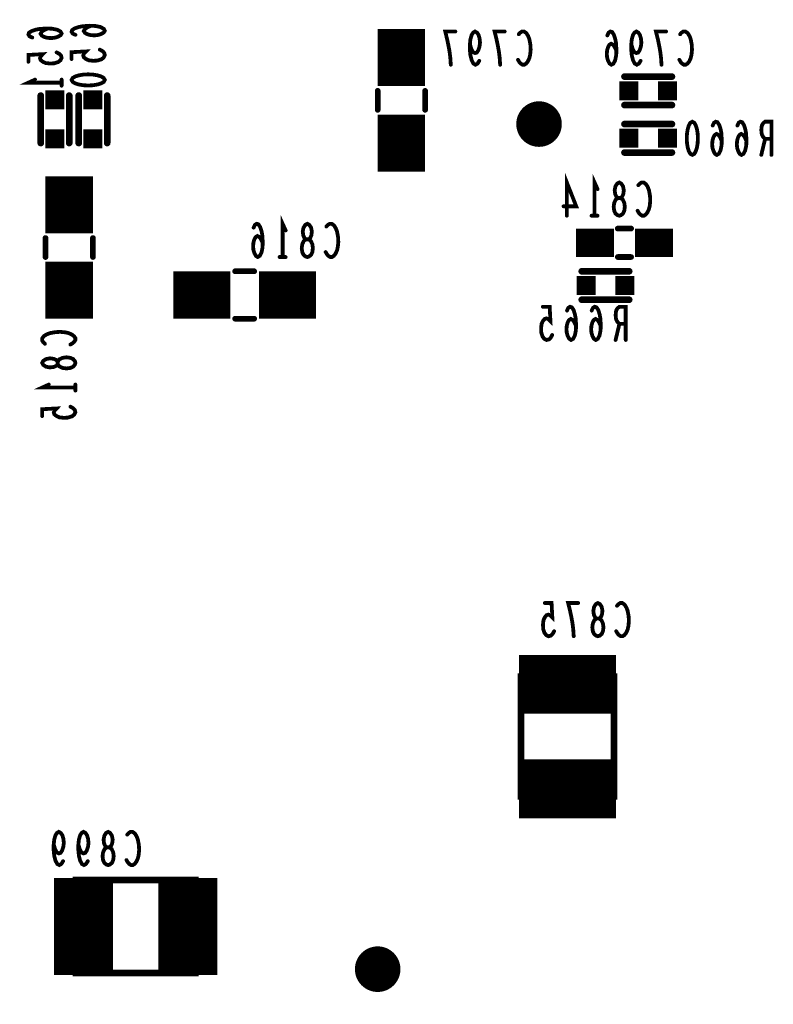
# Model space of a CAD drawing. Extents: x 0 to 8.86, y -3.29 to 6.3.
# Tile 7 of 129: x 1.9 to 2.69, y 1.48 to 2.51. Entities that reach past the tile are written whole.
import ezdxf

# ---------------------------------------------------------------- set-up
doc = ezdxf.new("R2010")
doc.units = 0
doc.layers.get('0').update_dxf_attribs({"color": 3, "linetype": 'CONTINUOUS'})

# ---------------------------------------------------------------- blocks, each defined once
blk = doc.blocks.new('PAD_S1')
at = {"const_width": 1}
blk.add_lwpolyline([(-0.5, 0), (0.5, 0)], dxfattribs=at)
blk = doc.blocks.new('PAD_R1')
at = {"const_width": 0.5}
blk.add_lwpolyline([(0.25, 0, 1), (-0.25, 0, 1)], format="xyb", close=True, dxfattribs=at)

msp = doc.modelspace()

# ---------------------------------------------------------------- linework, layer by layer
for points, const_width in [([(2.3025, 2.4425), (2.3025, 2.5025)], 0.05), ([(1.92992, 2.5032), (1.92583, 2.50133), (1.9235, 2.49973), (1.92233, 2.4976), (1.9235, 2.49573), (1.92583, 2.4944), (1.92933, 2.49333), (1.93342, 2.49306), (1.93692, 2.49333), (1.94042, 2.4944), (1.94333, 2.496), (1.9445, 2.49786), (1.94333, 2.5), (1.93983, 2.50186), (1.93458, 2.50293), (1.92875, 2.5032), (1.92117, 2.50266), (1.91708, 2.50186), (1.913, 2.50053), (1.91008, 2.49866), (1.9095, 2.4968), (1.91067, 2.49493), (1.91358, 2.4936)], 0.004), ([(1.97542, 2.50607), (1.97133, 2.5042), (1.969, 2.5026), (1.96783, 2.50047), (1.969, 2.4986), (1.97133, 2.49727), (1.97483, 2.4962), (1.97892, 2.49593), (1.98242, 2.4962), (1.98592, 2.49727), (1.98883, 2.49887), (1.99, 2.50073), (1.98883, 2.50287), (1.98533, 2.50473), (1.98008, 2.5058), (1.97425, 2.50607), (1.96667, 2.50553), (1.96258, 2.50473), (1.9585, 2.5034), (1.95558, 2.50153), (1.955, 2.49967), (1.95617, 2.4978), (1.95908, 2.49647)], 0.004), ([(2.35453, 2.465), (2.354, 2.47258), (2.3532, 2.479), (2.35213, 2.48483), (2.3508, 2.49125), (2.34867, 2.5), (2.35933, 2.5)], 0.004), ([(2.38453, 2.46908), (2.38267, 2.46617), (2.38053, 2.465), (2.3784, 2.46617), (2.37653, 2.46967), (2.3752, 2.47492), (2.37467, 2.48017), (2.37467, 2.48658), (2.3752, 2.49183), (2.37653, 2.4965), (2.37813, 2.49883), (2.38, 2.5), (2.38213, 2.49883), (2.38373, 2.4965), (2.3848, 2.493), (2.38533, 2.48833), (2.3848, 2.48425), (2.38347, 2.48017), (2.38187, 2.47783), (2.38, 2.47725), (2.37787, 2.47842), (2.37627, 2.48133), (2.37467, 2.48658)], 0.004), ([(2.40653, 2.465), (2.406, 2.47258), (2.4052, 2.479), (2.40413, 2.48483), (2.4028, 2.49125), (2.40067, 2.5), (2.41133, 2.5)], 0.004), ([(2.42613, 2.49708), (2.42773, 2.49883), (2.4296, 2.5), (2.43173, 2.5), (2.43413, 2.49825), (2.436, 2.49533), (2.43733, 2.49183), (2.4384, 2.486), (2.43867, 2.48075), (2.43813, 2.4755), (2.43733, 2.472), (2.43573, 2.4685), (2.43387, 2.46617), (2.432, 2.465), (2.43013, 2.465), (2.42827, 2.46617), (2.42667, 2.46792), (2.42533, 2.47025)], 0.004), ([(2.52907, 2.47958), (2.5272, 2.48367), (2.5256, 2.486), (2.52347, 2.48717), (2.5216, 2.486), (2.52027, 2.48367), (2.5192, 2.48017), (2.51893, 2.47608), (2.5192, 2.47258), (2.52027, 2.46908), (2.52187, 2.46617), (2.52373, 2.465), (2.52587, 2.46617), (2.52773, 2.46967), (2.5288, 2.47492), (2.52907, 2.48075), (2.52853, 2.48833), (2.52773, 2.49242), (2.5264, 2.4965), (2.52453, 2.49942), (2.52267, 2.5), (2.5208, 2.49883), (2.51947, 2.49592)], 0.004), ([(2.55453, 2.46908), (2.55267, 2.46617), (2.55053, 2.465), (2.5484, 2.46617), (2.54653, 2.46967), (2.5452, 2.47492), (2.54467, 2.48017), (2.54467, 2.48658), (2.5452, 2.49183), (2.54653, 2.4965), (2.54813, 2.49883), (2.55, 2.5), (2.55213, 2.49883), (2.55373, 2.4965), (2.5548, 2.493), (2.55533, 2.48833), (2.5548, 2.48425), (2.55347, 2.48017), (2.55187, 2.47783), (2.55, 2.47725), (2.54787, 2.47842), (2.54627, 2.48133), (2.54467, 2.48658)], 0.004), ([(2.57653, 2.465), (2.576, 2.47258), (2.5752, 2.479), (2.57413, 2.48483), (2.5728, 2.49125), (2.57067, 2.5), (2.58133, 2.5)], 0.004), ([(2.59613, 2.49708), (2.59773, 2.49883), (2.5996, 2.5), (2.60173, 2.5), (2.60413, 2.49825), (2.606, 2.49533), (2.60733, 2.49183), (2.6084, 2.486), (2.60867, 2.48075), (2.60813, 2.4755), (2.60733, 2.472), (2.60573, 2.4685), (2.60387, 2.46617), (2.602, 2.465), (2.60013, 2.465), (2.59827, 2.46617), (2.59667, 2.46792), (2.59533, 2.47025)], 0.004), ([(1.93925, 2.478), (1.94217, 2.4764), (1.94392, 2.47453), (1.9445, 2.47213), (1.94333, 2.46973), (1.941, 2.46786), (1.93692, 2.46653), (1.93225, 2.46626), (1.92758, 2.4668), (1.92467, 2.46813), (1.92233, 2.47), (1.92175, 2.47186), (1.92233, 2.47373), (1.92467, 2.47613), (1.9095, 2.47533), (1.9095, 2.46813)], 0.004), ([(1.98475, 2.48087), (1.98767, 2.47927), (1.98942, 2.4774), (1.99, 2.475), (1.98883, 2.4726), (1.9865, 2.47073), (1.98242, 2.4694), (1.97775, 2.46913), (1.97308, 2.46967), (1.97017, 2.471), (1.96783, 2.47287), (1.96725, 2.47473), (1.96783, 2.4766), (1.97017, 2.479), (1.955, 2.4782), (1.955, 2.471)], 0.004), ([(1.9445, 2.44613), (1.9095, 2.44613), (1.9165, 2.44933)], 0.004), ([(1.9445, 2.44933), (1.9445, 2.44293)], 0.004), ([(2.5875, 2.4525), (2.5375, 2.4525)], 0.007), ([(2.5875, 2.4525), (2.5375, 2.4525)], 0.007), ([(2.2775, 2.4175), (2.2775, 2.4375)], 0.006), ([(2.2775, 2.4175), (2.2775, 2.4375)], 0.006), ([(2.3025, 2.3525), (2.3025, 2.4125)], 0.05), ([(2.3275, 2.4175), (2.3275, 2.4375)], 0.006), ([(2.3275, 2.4175), (2.3275, 2.4375)], 0.006), ([(1.9225, 2.4325), (1.9225, 2.3825)], 0.007), ([(1.9225, 2.4325), (1.9225, 2.3825)], 0.007), ([(1.9525, 2.4325), (1.9525, 2.3825)], 0.007), ([(1.9525, 2.4325), (1.9525, 2.3825)], 0.007), ([(1.9625, 2.3825), (1.9625, 2.4325)], 0.007), ([(1.9625, 2.3825), (1.9625, 2.4325)], 0.007), ([(1.9925, 2.3825), (1.9925, 2.4325)], 0.007), ([(1.9925, 2.3825), (1.9925, 2.4325)], 0.007), ([(2.5875, 2.4225), (2.5375, 2.4225)], 0.007), ([(2.5875, 2.4225), (2.5375, 2.4225)], 0.007), ([(2.5875, 2.4025), (2.5375, 2.4025)], 0.007), ([(2.5875, 2.4025), (2.5375, 2.4025)], 0.007), ([(2.64007, 2.38458), (2.6382, 2.38867), (2.6366, 2.391), (2.63447, 2.39217), (2.6326, 2.391), (2.63127, 2.38867), (2.6302, 2.38517), (2.62993, 2.38108), (2.6302, 2.37758), (2.63127, 2.37408), (2.63287, 2.37117), (2.63473, 2.37), (2.63687, 2.37117), (2.63873, 2.37467), (2.6398, 2.37992), (2.64007, 2.38575), (2.63953, 2.39333), (2.63873, 2.39742), (2.6374, 2.4015), (2.63553, 2.40442), (2.63367, 2.405), (2.6318, 2.40383), (2.63047, 2.40092)], 0.004), ([(2.66607, 2.38458), (2.6642, 2.38867), (2.6626, 2.391), (2.66047, 2.39217), (2.6586, 2.391), (2.65727, 2.38867), (2.6562, 2.38517), (2.65593, 2.38108), (2.6562, 2.37758), (2.65727, 2.37408), (2.65887, 2.37117), (2.66073, 2.37), (2.66287, 2.37117), (2.66473, 2.37467), (2.6658, 2.37992), (2.66607, 2.38575), (2.66553, 2.39333), (2.66473, 2.39742), (2.6634, 2.4015), (2.66153, 2.40442), (2.65967, 2.405), (2.6578, 2.40383), (2.65647, 2.40092)], 0.004), ([(2.69233, 2.37), (2.69233, 2.405), (2.68567, 2.405), (2.68353, 2.40325), (2.6822, 2.40092), (2.68167, 2.39625), (2.6822, 2.39158), (2.6838, 2.38867), (2.68567, 2.38692), (2.69233, 2.38692)], 0.004), ([(2.68567, 2.38692), (2.68167, 2.37)], 0.004), ([(2.5875, 2.3725), (2.5375, 2.3725)], 0.007), ([(2.5875, 2.3725), (2.5375, 2.3725)], 0.007), ([(1.9525, 2.2875), (1.9525, 2.3475)], 0.05), ([(2.4768, 2.306), (2.4768, 2.341), (2.48667, 2.31592), (2.47333, 2.31592)], 0.004), ([(2.506, 2.306), (2.506, 2.341), (2.5092, 2.334)], 0.004), ([(2.55213, 2.33808), (2.55373, 2.33983), (2.5556, 2.341), (2.55773, 2.341), (2.56013, 2.33925), (2.562, 2.33633), (2.56333, 2.33283), (2.5644, 2.327), (2.56467, 2.32175), (2.56413, 2.3165), (2.56333, 2.313), (2.56173, 2.3095), (2.55987, 2.30717), (2.558, 2.306), (2.55613, 2.306), (2.55427, 2.30717), (2.55267, 2.30892), (2.55133, 2.31125)], 0.004), ([(2.17735, 2.2625), (2.17735, 2.2975), (2.18055, 2.2905)], 0.004), ([(2.5092, 2.306), (2.5028, 2.306)], 0.004), ([(2.15642, 2.27708), (2.15455, 2.28117), (2.15295, 2.2835), (2.15082, 2.28467), (2.14895, 2.2835), (2.14762, 2.28117), (2.14655, 2.27767), (2.14628, 2.27358), (2.14655, 2.27008), (2.14762, 2.26658), (2.14922, 2.26367), (2.15108, 2.2625), (2.15322, 2.26367), (2.15508, 2.26717), (2.15615, 2.27242), (2.15642, 2.27825), (2.15588, 2.28583), (2.15508, 2.28992), (2.15375, 2.294), (2.15188, 2.29692), (2.15002, 2.2975), (2.14815, 2.29633), (2.14682, 2.29342)], 0.004), ([(2.22348, 2.29458), (2.22508, 2.29633), (2.22695, 2.2975), (2.22908, 2.2975), (2.23148, 2.29575), (2.23335, 2.29283), (2.23468, 2.28933), (2.23575, 2.2835), (2.23602, 2.27825), (2.23548, 2.273), (2.23468, 2.2695), (2.23308, 2.266), (2.23122, 2.26367), (2.22935, 2.2625), (2.22748, 2.2625), (2.22562, 2.26367), (2.22402, 2.26542), (2.22268, 2.26775)], 0.004), ([(2.4865, 2.2775), (2.5265, 2.2775)], 0.03), ([(2.5445, 2.2925), (2.5305, 2.2925)], 0.006), ([(2.5445, 2.2925), (2.5305, 2.2925)], 0.006), ([(2.5485, 2.2775), (2.5885, 2.2775)], 0.03), ([(1.9275, 2.2825), (1.9275, 2.2625)], 0.006), ([(1.9275, 2.2825), (1.9275, 2.2625)], 0.006), ([(1.9525, 2.1975), (1.9525, 2.2575)], 0.05), ([(1.9775, 2.2825), (1.9775, 2.2625)], 0.006), ([(1.9775, 2.2825), (1.9775, 2.2625)], 0.006), ([(2.18055, 2.2625), (2.17415, 2.2625)], 0.004), ([(2.5445, 2.2625), (2.5305, 2.2625)], 0.006), ([(2.5445, 2.2625), (2.5305, 2.2625)], 0.006), ([(2.14735, 2.2475), (2.12735, 2.2475)], 0.006), ([(2.14735, 2.2475), (2.12735, 2.2475)], 0.006), ([(2.5425, 2.2475), (2.4925, 2.2475)], 0.007), ([(2.5425, 2.2475), (2.4925, 2.2475)], 0.007), ([(2.06235, 2.2225), (2.12235, 2.2225)], 0.05), ([(2.15235, 2.2225), (2.21235, 2.2225)], 0.05), ([(2.5425, 2.2175), (2.4925, 2.2175)], 0.007), ([(2.5425, 2.2175), (2.4925, 2.2175)], 0.007), ([(2.46137, 2.18038), (2.45977, 2.17746), (2.4579, 2.17571), (2.4555, 2.17513), (2.4531, 2.1763), (2.45123, 2.17863), (2.4499, 2.18271), (2.44963, 2.18738), (2.45017, 2.19205), (2.4515, 2.19496), (2.45337, 2.1973), (2.45523, 2.19788), (2.4571, 2.1973), (2.4595, 2.19496), (2.4587, 2.21013), (2.4515, 2.21013)], 0.004), ([(2.48657, 2.18971), (2.4847, 2.1938), (2.4831, 2.19613), (2.48097, 2.1973), (2.4791, 2.19613), (2.47777, 2.1938), (2.4767, 2.1903), (2.47643, 2.18621), (2.4767, 2.18271), (2.47777, 2.17921), (2.47937, 2.1763), (2.48123, 2.17513), (2.48337, 2.1763), (2.48523, 2.1798), (2.4863, 2.18505), (2.48657, 2.19088), (2.48603, 2.19846), (2.48523, 2.20255), (2.4839, 2.20663), (2.48203, 2.20955), (2.48017, 2.21013), (2.4783, 2.20896), (2.47697, 2.20605)], 0.004), ([(2.51257, 2.18971), (2.5107, 2.1938), (2.5091, 2.19613), (2.50697, 2.1973), (2.5051, 2.19613), (2.50377, 2.1938), (2.5027, 2.1903), (2.50243, 2.18621), (2.5027, 2.18271), (2.50377, 2.17921), (2.50537, 2.1763), (2.50723, 2.17513), (2.50937, 2.1763), (2.51123, 2.1798), (2.5123, 2.18505), (2.51257, 2.19088), (2.51203, 2.19846), (2.51123, 2.20255), (2.5099, 2.20663), (2.50803, 2.20955), (2.50617, 2.21013), (2.5043, 2.20896), (2.50297, 2.20605)], 0.004), ([(2.53883, 2.17513), (2.53883, 2.21013), (2.53217, 2.21013), (2.53003, 2.20838), (2.5287, 2.20605), (2.52817, 2.20138), (2.5287, 2.19671), (2.5303, 2.1938), (2.53217, 2.19205), (2.53883, 2.19205)], 0.004), ([(2.14735, 2.1975), (2.12735, 2.1975)], 0.006), ([(2.14735, 2.1975), (2.12735, 2.1975)], 0.006), ([(2.53217, 2.19205), (2.52817, 2.17513)], 0.004), ([(1.92692, 2.17113), (1.92517, 2.17273), (1.924, 2.1746), (1.924, 2.17673), (1.92575, 2.17913), (1.92867, 2.181), (1.93217, 2.18233), (1.938, 2.1834), (1.94325, 2.18367), (1.9485, 2.18313), (1.952, 2.18233), (1.9555, 2.18073), (1.95783, 2.17887), (1.959, 2.177), (1.959, 2.17513), (1.95783, 2.17327), (1.95608, 2.17167), (1.95375, 2.17033)], 0.004), ([(1.959, 2.125), (1.924, 2.125), (1.931, 2.1282)], 0.004), ([(1.959, 2.1282), (1.959, 2.1218)], 0.004), ([(1.95375, 2.10487), (1.95667, 2.10327), (1.95842, 2.1014), (1.959, 2.099), (1.95783, 2.0966), (1.9555, 2.09473), (1.95142, 2.0934), (1.94675, 2.09313), (1.94208, 2.09367), (1.93917, 2.095), (1.93683, 2.09687), (1.93625, 2.09873), (1.93683, 2.1006), (1.93917, 2.103), (1.924, 2.1022), (1.924, 2.095)], 0.004), ([(2.46337, 1.86838), (2.46177, 1.86546), (2.4599, 1.86371), (2.4575, 1.86313), (2.4551, 1.8643), (2.45323, 1.86663), (2.4519, 1.87071), (2.45163, 1.87538), (2.45217, 1.88005), (2.4535, 1.88296), (2.45537, 1.8853), (2.45723, 1.88588), (2.4591, 1.8853), (2.4615, 1.88296), (2.4607, 1.89813), (2.4535, 1.89813)], 0.004), ([(2.48403, 1.86313), (2.4835, 1.87071), (2.4827, 1.87713), (2.48163, 1.88296), (2.4803, 1.88938), (2.47817, 1.89813), (2.48883, 1.89813)], 0.004), ([(2.52963, 1.89521), (2.53123, 1.89696), (2.5331, 1.89813), (2.53523, 1.89813), (2.53763, 1.89638), (2.5395, 1.89346), (2.54083, 1.88996), (2.5419, 1.88413), (2.54217, 1.87888), (2.54163, 1.87363), (2.54083, 1.87013), (2.53923, 1.86663), (2.53737, 1.8643), (2.5355, 1.86313), (2.53363, 1.86313), (2.53177, 1.8643), (2.53017, 1.86605), (2.52883, 1.86838)], 0.004), ([(2.4265, 1.8125), (2.5285, 1.8125)], 0.062), ([(2.4265, 1.7025), (2.5285, 1.7025)], 0.062), ([(1.94603, 1.62621), (1.94417, 1.6233), (1.94203, 1.62213), (1.9399, 1.6233), (1.93803, 1.6268), (1.9367, 1.63205), (1.93617, 1.6373), (1.93617, 1.64371), (1.9367, 1.64896), (1.93803, 1.65363), (1.93963, 1.65596), (1.9415, 1.65713), (1.94363, 1.65596), (1.94523, 1.65363), (1.9463, 1.65013), (1.94683, 1.64546), (1.9463, 1.64138), (1.94497, 1.6373), (1.94337, 1.63496), (1.9415, 1.63438), (1.93937, 1.63555), (1.93777, 1.63846), (1.93617, 1.64371)], 0.004), ([(1.97203, 1.62621), (1.97017, 1.6233), (1.96803, 1.62213), (1.9659, 1.6233), (1.96403, 1.6268), (1.9627, 1.63205), (1.96217, 1.6373), (1.96217, 1.64371), (1.9627, 1.64896), (1.96403, 1.65363), (1.96563, 1.65596), (1.9675, 1.65713), (1.96963, 1.65596), (1.97123, 1.65363), (1.9723, 1.65013), (1.97283, 1.64546), (1.9723, 1.64138), (1.97097, 1.6373), (1.96937, 1.63496), (1.9675, 1.63438), (1.96537, 1.63555), (1.96377, 1.63846), (1.96217, 1.64371)], 0.004), ([(2.01363, 1.65421), (2.01523, 1.65596), (2.0171, 1.65713), (2.01923, 1.65713), (2.02163, 1.65538), (2.0235, 1.65246), (2.02483, 1.64896), (2.0259, 1.64313), (2.02617, 1.63788), (2.02563, 1.63263), (2.02483, 1.62913), (2.02323, 1.62563), (2.02137, 1.6233), (2.0195, 1.62213), (2.01763, 1.62213), (2.01577, 1.6233), (2.01417, 1.62505), (2.01283, 1.62738)], 0.004), ([(1.9675, 1.5065), (1.9675, 1.6085)], 0.062), ([(2.0775, 1.5065), (2.0775, 1.6085)], 0.062)]:
    msp.add_lwpolyline(points, dxfattribs=dict(const_width=const_width))
for points, const_width in [([(1.955, 2.449), (1.95617, 2.45113), (1.95908, 2.45273), (1.96258, 2.4538), (1.96725, 2.4546), (1.9725, 2.45487), (1.97775, 2.4546), (1.98242, 2.4538), (1.98592, 2.45273), (1.98883, 2.45113), (1.99, 2.449), (1.98883, 2.44687), (1.98592, 2.44527), (1.98242, 2.4442), (1.97775, 2.4434), (1.9725, 2.44313), (1.96725, 2.4434), (1.96258, 2.4442), (1.95908, 2.44527), (1.95617, 2.44687)], 0.004), ([(2.609, 2.405), (2.61113, 2.40383), (2.61273, 2.40092), (2.6138, 2.39742), (2.6146, 2.39275), (2.61487, 2.3875), (2.6146, 2.38225), (2.6138, 2.37758), (2.61273, 2.37408), (2.61113, 2.37117), (2.609, 2.37), (2.60687, 2.37117), (2.60527, 2.37408), (2.6042, 2.37758), (2.6034, 2.38225), (2.60313, 2.3875), (2.6034, 2.39275), (2.6042, 2.39742), (2.60527, 2.40092), (2.60687, 2.40383)], 0.004), ([(2.532, 2.306), (2.53013, 2.30658), (2.528, 2.30833), (2.52667, 2.31125), (2.52613, 2.31533), (2.52667, 2.31942), (2.52827, 2.32292), (2.53067, 2.32467), (2.53333, 2.32467), (2.53493, 2.32583), (2.53627, 2.32875), (2.5368, 2.33283), (2.536, 2.33692), (2.53413, 2.33983), (2.532, 2.341), (2.52987, 2.33983), (2.528, 2.33692), (2.5272, 2.33283), (2.52773, 2.32875), (2.52907, 2.32583), (2.53067, 2.32467), (2.53333, 2.32467), (2.53573, 2.32292), (2.53733, 2.31942), (2.53787, 2.31533), (2.53733, 2.31125), (2.536, 2.30833), (2.53387, 2.30658)], 0.004), ([(2.20335, 2.2625), (2.20148, 2.26308), (2.19935, 2.26483), (2.19802, 2.26775), (2.19748, 2.27183), (2.19802, 2.27592), (2.19962, 2.27942), (2.20202, 2.28117), (2.20468, 2.28117), (2.20628, 2.28233), (2.20762, 2.28525), (2.20815, 2.28933), (2.20735, 2.29342), (2.20548, 2.29633), (2.20335, 2.2975), (2.20122, 2.29633), (2.19935, 2.29342), (2.19855, 2.28933), (2.19908, 2.28525), (2.20042, 2.28233), (2.20202, 2.28117), (2.20468, 2.28117), (2.20708, 2.27942), (2.20868, 2.27592), (2.20922, 2.27183), (2.20868, 2.26775), (2.20735, 2.26483), (2.20522, 2.26308)], 0.004), ([(1.959, 2.151), (1.95842, 2.14913), (1.95667, 2.147), (1.95375, 2.14567), (1.94967, 2.14513), (1.94558, 2.14567), (1.94208, 2.14727), (1.94033, 2.14967), (1.94033, 2.15233), (1.93917, 2.15393), (1.93625, 2.15527), (1.93217, 2.1558), (1.92808, 2.155), (1.92517, 2.15313), (1.924, 2.151), (1.92517, 2.14887), (1.92808, 2.147), (1.93217, 2.1462), (1.93625, 2.14673), (1.93917, 2.14807), (1.94033, 2.14967), (1.94033, 2.15233), (1.94208, 2.15473), (1.94558, 2.15633), (1.94967, 2.15687), (1.95375, 2.15633), (1.95667, 2.155), (1.95842, 2.15287)], 0.004), ([(2.5095, 1.86313), (2.50763, 1.86371), (2.5055, 1.86546), (2.50417, 1.86838), (2.50363, 1.87246), (2.50417, 1.87655), (2.50577, 1.88005), (2.50817, 1.8818), (2.51083, 1.8818), (2.51243, 1.88296), (2.51377, 1.88588), (2.5143, 1.88996), (2.5135, 1.89405), (2.51163, 1.89696), (2.5095, 1.89813), (2.50737, 1.89696), (2.5055, 1.89405), (2.5047, 1.88996), (2.50523, 1.88588), (2.50657, 1.88296), (2.50817, 1.8818), (2.51083, 1.8818), (2.51323, 1.88005), (2.51483, 1.87655), (2.51537, 1.87246), (2.51483, 1.86838), (2.5135, 1.86546), (2.51137, 1.86371)], 0.004), ([(2.4285, 1.6945), (2.4285, 1.8205), (2.5265, 1.8205), (2.5265, 1.6945), (2.4285, 1.6945), (2.4285, 1.8205), (2.5265, 1.8205), (2.5265, 1.6945)], 0.007), ([(1.9935, 1.62213), (1.99163, 1.62271), (1.9895, 1.62446), (1.98817, 1.62738), (1.98763, 1.63146), (1.98817, 1.63555), (1.98977, 1.63905), (1.99217, 1.6408), (1.99483, 1.6408), (1.99643, 1.64196), (1.99777, 1.64488), (1.9983, 1.64896), (1.9975, 1.65305), (1.99563, 1.65596), (1.9935, 1.65713), (1.99137, 1.65596), (1.9895, 1.65305), (1.9887, 1.64896), (1.98923, 1.64488), (1.99057, 1.64196), (1.99217, 1.6408), (1.99483, 1.6408), (1.99723, 1.63905), (1.99883, 1.63555), (1.99937, 1.63146), (1.99883, 1.62738), (1.9975, 1.62446), (1.99537, 1.62271)], 0.004), ([(1.9595, 1.6065), (2.0855, 1.6065), (2.0855, 1.5085), (1.9595, 1.5085), (1.9595, 1.6065), (2.0855, 1.6065), (2.0855, 1.5085), (1.9595, 1.5085)], 0.007)]:
    msp.add_lwpolyline(points, close=True, dxfattribs=dict(const_width=const_width))

# ---------------------------------------------------------------- block references
for name, p, xscale, yscale in [('PAD_R1', (1.92992, 2.5032), 0.004, 0.004), ('PAD_R1', (1.97542, 2.50607), 0.004, 0.004), ('PAD_R1', (2.35933, 2.5), 0.004, 0.004), ('PAD_R1', (2.41133, 2.5), 0.004, 0.004), ('PAD_R1', (2.42613, 2.49708), 0.004, 0.004), ('PAD_R1', (2.58133, 2.5), 0.004, 0.004), ('PAD_R1', (2.59613, 2.49708), 0.004, 0.004), ('PAD_R1', (1.91358, 2.4936), 0.004, 0.004), ('PAD_R1', (1.95908, 2.49647), 0.004, 0.004), ('PAD_R1', (2.51947, 2.49592), 0.004, 0.004), ('PAD_R1', (1.93925, 2.478), 0.004, 0.004), ('PAD_R1', (1.98475, 2.48087), 0.004, 0.004), ('PAD_R1', (2.37467, 2.48658), 0.004, 0.004), ('PAD_R1', (2.52907, 2.47958), 0.004, 0.004), ('PAD_R1', (2.54467, 2.48658), 0.004, 0.004), ('PAD_R1', (1.9095, 2.46813), 0.004, 0.004), ('PAD_R1', (1.955, 2.471), 0.004, 0.004), ('PAD_R1', (2.38453, 2.46908), 0.004, 0.004), ('PAD_R1', (2.42533, 2.47025), 0.004, 0.004), ('PAD_R1', (2.55453, 2.46908), 0.004, 0.004), ('PAD_R1', (2.59533, 2.47025), 0.004, 0.004), ('PAD_R1', (2.35453, 2.465), 0.004, 0.004), ('PAD_R1', (2.40653, 2.465), 0.004, 0.004), ('PAD_R1', (2.57653, 2.465), 0.004, 0.004), ('PAD_R1', (1.9165, 2.44933), 0.004, 0.004), ('PAD_R1', (1.9445, 2.44933), 0.004, 0.004), ('PAD_R1', (1.9445, 2.44613), 0.004, 0.004), ('PAD_S1', (2.542, 2.4375), 0.02, 0.02), ('PAD_R1', (2.5375, 2.4525), 0.007, 0.007), ('PAD_R1', (2.5375, 2.4525), 0.007, 0.007), ('PAD_S1', (2.583, 2.4375), 0.02, 0.02), ('PAD_R1', (2.5875, 2.4525), 0.007, 0.007), ('PAD_R1', (2.5875, 2.4525), 0.007, 0.007), ('PAD_S1', (1.9375, 2.428), 0.02, 0.02), ('PAD_R1', (1.9445, 2.44293), 0.004, 0.004), ('PAD_S1', (1.9775, 2.428), 0.02, 0.02), ('PAD_R1', (2.2775, 2.4375), 0.006, 0.006), ('PAD_R1', (2.2775, 2.4375), 0.006, 0.006), ('PAD_R1', (2.3275, 2.4375), 0.006, 0.006), ('PAD_R1', (2.3275, 2.4375), 0.006, 0.006), ('PAD_R1', (1.9225, 2.4325), 0.007, 0.007), ('PAD_R1', (1.9225, 2.4325), 0.007, 0.007), ('PAD_R1', (1.9525, 2.4325), 0.007, 0.007), ('PAD_R1', (1.9525, 2.4325), 0.007, 0.007), ('PAD_R1', (1.9625, 2.4325), 0.007, 0.007), ('PAD_R1', (1.9625, 2.4325), 0.007, 0.007), ('PAD_R1', (1.9925, 2.4325), 0.007, 0.007), ('PAD_R1', (1.9925, 2.4325), 0.007, 0.007), ('PAD_R1', (2.4475, 2.4025), 0.048, 0.048), ('PAD_R1', (2.2775, 2.4175), 0.006, 0.006), ('PAD_R1', (2.2775, 2.4175), 0.006, 0.006), ('PAD_R1', (2.3275, 2.4175), 0.006, 0.006), ('PAD_R1', (2.3275, 2.4175), 0.006, 0.006), ('PAD_R1', (2.5375, 2.4225), 0.007, 0.007), ('PAD_R1', (2.5375, 2.4225), 0.007, 0.007), ('PAD_R1', (2.5875, 2.4225), 0.007, 0.007), ('PAD_R1', (2.5875, 2.4225), 0.007, 0.007), ('PAD_R1', (2.5375, 2.4025), 0.007, 0.007), ('PAD_R1', (2.5375, 2.4025), 0.007, 0.007), ('PAD_R1', (2.5875, 2.4025), 0.007, 0.007), ('PAD_R1', (2.5875, 2.4025), 0.007, 0.007), ('PAD_S1', (1.9375, 2.387), 0.02, 0.02), ('PAD_S1', (1.9775, 2.387), 0.02, 0.02), ('PAD_S1', (2.542, 2.3875), 0.02, 0.02), ('PAD_S1', (2.583, 2.3875), 0.02, 0.02), ('PAD_R1', (2.63047, 2.40092), 0.004, 0.004), ('PAD_R1', (2.65647, 2.40092), 0.004, 0.004), ('PAD_R1', (1.9225, 2.3825), 0.007, 0.007), ('PAD_R1', (1.9225, 2.3825), 0.007, 0.007), ('PAD_R1', (1.9525, 2.3825), 0.007, 0.007), ('PAD_R1', (1.9525, 2.3825), 0.007, 0.007), ('PAD_R1', (1.9625, 2.3825), 0.007, 0.007), ('PAD_R1', (1.9625, 2.3825), 0.007, 0.007), ('PAD_R1', (1.9925, 2.3825), 0.007, 0.007), ('PAD_R1', (1.9925, 2.3825), 0.007, 0.007), ('PAD_R1', (2.64007, 2.38458), 0.004, 0.004), ('PAD_R1', (2.66607, 2.38458), 0.004, 0.004), ('PAD_R1', (2.68567, 2.38692), 0.004, 0.004), ('PAD_R1', (2.69233, 2.38692), 0.004, 0.004), ('PAD_R1', (2.5375, 2.3725), 0.007, 0.007), ('PAD_R1', (2.5375, 2.3725), 0.007, 0.007), ('PAD_R1', (2.5875, 2.3725), 0.007, 0.007), ('PAD_R1', (2.5875, 2.3725), 0.007, 0.007), ('PAD_R1', (2.68167, 2.37), 0.004, 0.004), ('PAD_R1', (2.69233, 2.37), 0.004, 0.004), ('PAD_R1', (2.5092, 2.334), 0.004, 0.004), ('PAD_R1', (2.55213, 2.33808), 0.004, 0.004), ('PAD_R1', (2.47333, 2.31592), 0.004, 0.004), ('PAD_R1', (2.55133, 2.31125), 0.004, 0.004), ('PAD_R1', (2.4768, 2.306), 0.004, 0.004), ('PAD_R1', (2.5028, 2.306), 0.004, 0.004), ('PAD_R1', (2.506, 2.306), 0.004, 0.004), ('PAD_R1', (2.5092, 2.306), 0.004, 0.004), ('PAD_R1', (2.14682, 2.29342), 0.004, 0.004), ('PAD_R1', (2.18055, 2.2905), 0.004, 0.004), ('PAD_R1', (2.22348, 2.29458), 0.004, 0.004), ('PAD_R1', (2.5305, 2.2925), 0.006, 0.006), ('PAD_R1', (2.5305, 2.2925), 0.006, 0.006), ('PAD_R1', (2.5445, 2.2925), 0.006, 0.006), ('PAD_R1', (2.5445, 2.2925), 0.006, 0.006), ('PAD_R1', (1.9275, 2.2825), 0.006, 0.006), ('PAD_R1', (1.9275, 2.2825), 0.006, 0.006), ('PAD_R1', (1.9775, 2.2825), 0.006, 0.006), ('PAD_R1', (1.9775, 2.2825), 0.006, 0.006), ('PAD_R1', (2.15642, 2.27708), 0.004, 0.004), ('PAD_R1', (1.9275, 2.2625), 0.006, 0.006), ('PAD_R1', (1.9275, 2.2625), 0.006, 0.006), ('PAD_R1', (1.9775, 2.2625), 0.006, 0.006), ('PAD_R1', (1.9775, 2.2625), 0.006, 0.006), ('PAD_R1', (2.17415, 2.2625), 0.004, 0.004), ('PAD_R1', (2.17735, 2.2625), 0.004, 0.004), ('PAD_R1', (2.18055, 2.2625), 0.004, 0.004), ('PAD_R1', (2.22268, 2.26775), 0.004, 0.004), ('PAD_R1', (2.5305, 2.2625), 0.006, 0.006), ('PAD_R1', (2.5305, 2.2625), 0.006, 0.006), ('PAD_R1', (2.5445, 2.2625), 0.006, 0.006), ('PAD_R1', (2.5445, 2.2625), 0.006, 0.006), ('PAD_R1', (2.12735, 2.2475), 0.006, 0.006), ('PAD_R1', (2.12735, 2.2475), 0.006, 0.006), ('PAD_R1', (2.14735, 2.2475), 0.006, 0.006), ('PAD_R1', (2.14735, 2.2475), 0.006, 0.006), ('PAD_R1', (2.4925, 2.2475), 0.007, 0.007), ('PAD_R1', (2.4925, 2.2475), 0.007, 0.007), ('PAD_R1', (2.5425, 2.2475), 0.007, 0.007), ('PAD_R1', (2.5425, 2.2475), 0.007, 0.007), ('PAD_S1', (2.497, 2.2325), 0.02, 0.02), ('PAD_S1', (2.538, 2.2325), 0.02, 0.02), ('PAD_R1', (2.4925, 2.2175), 0.007, 0.007), ('PAD_R1', (2.4925, 2.2175), 0.007, 0.007), ('PAD_R1', (2.5425, 2.2175), 0.007, 0.007), ('PAD_R1', (2.5425, 2.2175), 0.007, 0.007), ('PAD_R1', (2.4515, 2.21013), 0.004, 0.004), ('PAD_R1', (2.12735, 2.1975), 0.006, 0.006), ('PAD_R1', (2.12735, 2.1975), 0.006, 0.006), ('PAD_R1', (2.14735, 2.1975), 0.006, 0.006), ('PAD_R1', (2.14735, 2.1975), 0.006, 0.006), ('PAD_R1', (2.47697, 2.20605), 0.004, 0.004), ('PAD_R1', (2.50297, 2.20605), 0.004, 0.004), ('PAD_R1', (2.48657, 2.18971), 0.004, 0.004), ('PAD_R1', (2.51257, 2.18971), 0.004, 0.004), ('PAD_R1', (2.53217, 2.19205), 0.004, 0.004), ('PAD_R1', (2.53883, 2.19205), 0.004, 0.004), ('PAD_R1', (2.46137, 2.18038), 0.004, 0.004), ('PAD_R1', (1.92692, 2.17113), 0.004, 0.004), ('PAD_R1', (1.95375, 2.17033), 0.004, 0.004), ('PAD_R1', (2.52817, 2.17513), 0.004, 0.004), ('PAD_R1', (2.53883, 2.17513), 0.004, 0.004), ('PAD_R1', (1.931, 2.1282), 0.004, 0.004), ('PAD_R1', (1.959, 2.1282), 0.004, 0.004), ('PAD_R1', (1.959, 2.125), 0.004, 0.004), ('PAD_R1', (1.959, 2.1218), 0.004, 0.004), ('PAD_R1', (1.95375, 2.10487), 0.004, 0.004), ('PAD_R1', (1.924, 2.095), 0.004, 0.004), ('PAD_R1', (2.4535, 1.89813), 0.004, 0.004), ('PAD_R1', (2.48883, 1.89813), 0.004, 0.004), ('PAD_R1', (2.52963, 1.89521), 0.004, 0.004), ('PAD_R1', (2.46337, 1.86838), 0.004, 0.004), ('PAD_R1', (2.52883, 1.86838), 0.004, 0.004), ('PAD_R1', (2.48403, 1.86313), 0.004, 0.004), ('PAD_R1', (2.01363, 1.65421), 0.004, 0.004), ('PAD_R1', (1.93617, 1.64371), 0.004, 0.004), ('PAD_R1', (1.96217, 1.64371), 0.004, 0.004), ('PAD_R1', (1.94603, 1.62621), 0.004, 0.004), ('PAD_R1', (1.97203, 1.62621), 0.004, 0.004), ('PAD_R1', (2.01283, 1.62738), 0.004, 0.004), ('PAD_R1', (2.2775, 1.5125), 0.048, 0.048)]:
    msp.add_blockref(name, p, dxfattribs=dict(xscale=xscale, yscale=yscale))

doc.saveas('drawing.dxf')
